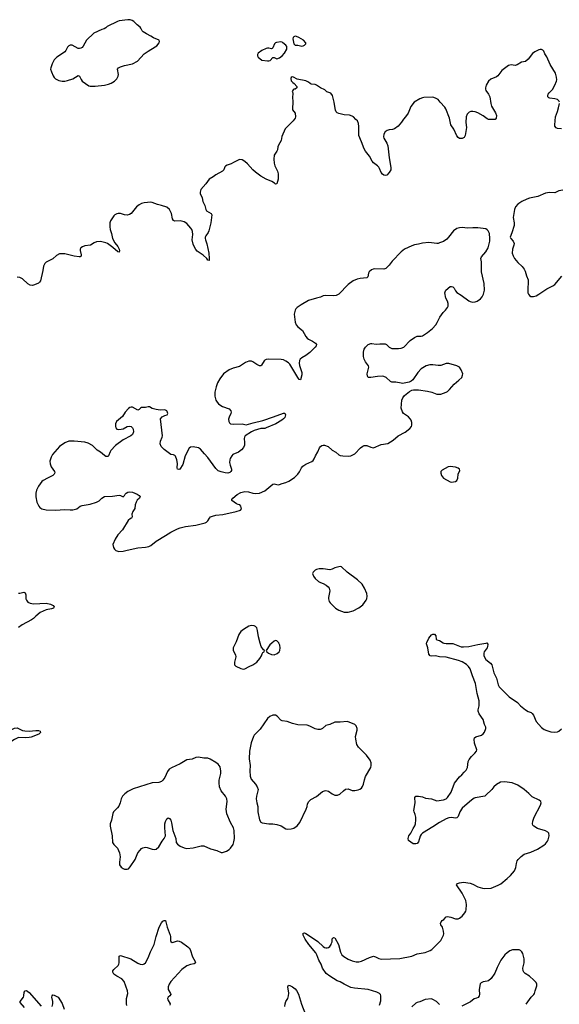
# Model space of a CAD drawing. Header units: inches. Extents: x 1835039 to 2027607, y 642849 to 774141.
# Tile 42 of 113: x 1890448 to 1898599, y 714544 to 729417. Entities that reach past the tile are written whole.
import ezdxf

# ---------------------------------------------------------------- set-up
doc = ezdxf.new("R2010")
doc.units = ezdxf.units.IN
doc.header["$MEASUREMENT"] = 0
doc.layers.add('B8791', color=7, linetype='Continuous')
doc.layers.add('B8792', color=7, linetype='Continuous')

msp = doc.modelspace()

# ---------------------------------------------------------------- linework, layer by layer
at = {"layer": 'B8791', "color": 6}
for points, elevation in [([(1893709, 720000), (1893673, 719930), (1893671, 719890), (1893705, 719825), (1893712, 719792), (1893693, 719710), (1893694, 719674), (1893714, 719654), (1893790, 719619), (1893830, 719608), (1893850, 719611), (1893913, 719647), (1893970, 719671), (1894028, 719712), (1894073, 719767), (1894099, 719810), (1894110, 719838), (1894122, 719858), (1894138, 719870), (1894146, 719890), (1894130, 719898), (1894096, 719950), (1894082, 720000)], 700), ([(1894258, 720000), (1894228, 719972), (1894171, 719890), (1894182, 719870), (1894208, 719848), (1894250, 719828), (1894290, 719825), (1894336, 719844), (1894366, 719870), (1894376, 719890), (1894383, 719930), (1894377, 719970), (1894363, 720000)], 700), ([(1895885, 714530), (1895901, 714599), (1895903, 714670), (1895899, 714690), (1895884, 714710), (1895844, 714730), (1895710, 714768), (1895507, 714787), (1895450, 714798), (1895350, 714846), (1895290, 714883), (1895241, 714901), (1895130, 714970), (1895079, 715010), (1895022, 715090), (1894999, 715150), (1894965, 715210), (1894934, 715294), (1894920, 715320), (1894817, 715450), (1894760, 715530), (1894730, 715590), (1894730, 715618), (1894750, 715622), (1894770, 715614), (1894901, 715530), (1894950, 715493), (1895030, 715416), (1895050, 715402), (1895070, 715396), (1895090, 715396), (1895110, 715403), (1895130, 715419), (1895151, 715450), (1895159, 715470), (1895166, 715490), (1895170, 715532), (1895176, 715544), (1895190, 715554), (1895210, 715547), (1895265, 715450), (1895291, 715331), (1895315, 715290), (1895344, 715264), (1895410, 715227), (1895470, 715200), (1895530, 715186), (1895570, 715186), (1895610, 715196), (1895730, 715250), (1895790, 715271), (1895823, 715263), (1895870, 715234), (1895906, 715226), (1896190, 715235), (1896370, 715270), (1896450, 715305), (1896570, 715328), (1896650, 715358), (1896672, 715370), (1896810, 715510), (1896850, 715590), (1896853, 715610), (1896851, 715650), (1896833, 715710), (1896807, 715747), (1896804, 715764), (1896813, 715790), (1896829, 715810), (1896855, 715825), (1896890, 715867), (1896910, 715872), (1896962, 715862), (1897030, 715834), (1897070, 715835), (1897093, 715847), (1897130, 715876), (1897170, 715924), (1897185, 715950), (1897191, 715970), (1897199, 716050), (1897189, 716110), (1897130, 716221), (1897048, 716350), (1897060, 716370), (1897090, 716381), (1897150, 716388), (1897250, 716374), (1897290, 716361), (1897370, 716320), (1897437, 716297), (1897470, 716292), (1897570, 716299), (1897676, 716344), (1897714, 716366), (1897810, 716444), (1897861, 716490), (1897920, 716560), (1897943, 716610), (1897952, 716670), (1897963, 716710), (1897975, 716730), (1898021, 716779), (1898070, 716810), (1898170, 716841), (1898270, 716890), (1898365, 716950), (1898390, 716970), (1898422, 717010), (1898432, 717030), (1898445, 717090), (1898439, 717130), (1898426, 717146), (1898390, 717166), (1898270, 717198), (1898214, 717234), (1898201, 717250), (1898196, 717270), (1898200, 717310), (1898217, 717370), (1898315, 717550), (1898324, 717590), (1898320, 717610), (1898293, 717630), (1898190, 717680), (1898140, 717730), (1898069, 717789), (1897970, 717855), (1897888, 717888), (1897770, 717907), (1897710, 717898), (1897650, 717865), (1897611, 717830), (1897579, 717790), (1897490, 717701), (1897472, 717688), (1897330, 717664), (1897310, 717656), (1897270, 717628), (1897170, 717544), (1897133, 717507), (1897096, 717450), (1897070, 717382), (1897050, 717361), (1897030, 717357), (1896970, 717366), (1896930, 717360), (1896890, 717348), (1896788, 717292), (1896690, 717224), (1896533, 717130), (1896510, 717110), (1896495, 717085), (1896470, 716999), (1896450, 716972), (1896430, 716967), (1896390, 716968), (1896321, 717021), (1896316, 717050), (1896326, 717090), (1896356, 717130), (1896390, 717199), (1896418, 717242), (1896425, 717270), (1896431, 717330), (1896430, 717370), (1896422, 717410), (1896405, 717450), (1896401, 717470), (1896420, 717590), (1896416, 717670), (1896433, 717687), (1896473, 717687), (1896530, 717676), (1896578, 717658), (1896667, 717647), (1896750, 717618), (1896850, 717631), (1896890, 717650), (1896910, 717668), (1896963, 717750), (1897013, 717887), (1897090, 717981), (1897128, 718012), (1897159, 718050), (1897190, 718080), (1897210, 718122), (1897224, 718210), (1897237, 718243), (1897270, 718288), (1897323, 718337), (1897348, 718370), (1897352, 718390), (1897319, 718490), (1897313, 718547), (1897318, 718570), (1897337, 718583), (1897422, 718610), (1897450, 718628), (1897467, 718653), (1897489, 718710), (1897487, 718730), (1897470, 718770), (1897450, 718845), (1897390, 718930), (1897374, 718970), (1897374, 718990), (1897388, 719052), (1897390, 719130), (1897359, 719239), (1897335, 719390), (1897287, 719507), (1897253, 719613), (1897228, 719648), (1897196, 719676), (1897130, 719715), (1897076, 719736), (1896890, 719788), (1896790, 719794), (1896730, 719807), (1896670, 719802), (1896650, 719807), (1896630, 719833), (1896611, 719930), (1896593, 719990), (1896594, 720000)], 600), ([(1896853, 720000), (1896890, 719992), (1896950, 719996), (1896990, 719992), (1897115, 719945), (1897150, 719942), (1897230, 719950), (1897370, 719981), (1897430, 719987), (1897490, 720000), (1897494, 720000)], 600), ([(1897512, 720000), (1897516, 719996), (1897520, 719980), (1897516, 719950), (1897507, 719930), (1897464, 719870), (1897456, 719850), (1897460, 719810), (1897491, 719751), (1897559, 719699), (1897580, 719670), (1897612, 719550), (1897648, 719470), (1897676, 719370), (1897690, 719340), (1897841, 719190), (1897965, 719105), (1898014, 719054), (1898090, 718993), (1898130, 718969), (1898172, 718952), (1898190, 718937), (1898209, 718910), (1898250, 718817), (1898287, 718770), (1898330, 718727), (1898370, 718697), (1898410, 718678), (1898470, 718659), (1898530, 718653), (1898570, 718658), (1898592, 718668), (1898630, 718705)], 600), ([(1890000, 718577), (1890110, 718624), (1890170, 718633), (1890243, 718657), (1890370, 718717), (1890410, 718720), (1890490, 718682), (1890526, 718674), (1890590, 718671), (1890690, 718680), (1890730, 718678), (1890757, 718670), (1890762, 718650), (1890736, 718624), (1890619, 718581), (1890590, 718574), (1890534, 718570), (1890430, 718572), (1890370, 718545), (1890150, 718410), (1890130, 718390), (1890101, 718330), (1890090, 718316), (1890000, 718327)], 600), ([(1892064, 714524), (1892060, 714550), (1892063, 714630), (1892082, 714710), (1892078, 714750), (1892028, 714890), (1891990, 714931), (1891915, 714970), (1891870, 715002), (1891855, 715030), (1891857, 715050), (1891870, 715072), (1891937, 715130), (1891946, 715150), (1891948, 715170), (1891949, 715271), (1891970, 715284), (1892129, 715230), (1892230, 715168), (1892270, 715151), (1892310, 715148), (1892330, 715156), (1892349, 715171), (1892390, 715248), (1892424, 715336), (1892478, 715450), (1892510, 715570), (1892555, 715710), (1892590, 715777), (1892610, 715802), (1892630, 715812), (1892650, 715810), (1892674, 715710), (1892723, 715590), (1892726, 715570), (1892725, 715510), (1892731, 715491), (1892750, 715480), (1892770, 715482), (1892830, 715502), (1892859, 715499), (1892890, 715483), (1892988, 715410), (1893009, 715390), (1893021, 715370), (1893059, 715259), (1893096, 715190), (1893101, 715170), (1893085, 715155), (1893030, 715146), (1892970, 715126), (1892897, 715070), (1892730, 714890), (1892705, 714850), (1892691, 714810), (1892691, 714770), (1892727, 714710), (1892730, 714690), (1892717, 714670), (1892692, 714650), (1892680, 714630), (1892683, 714610), (1892719, 714550), (1892715, 714530)], 600), ([(1898096, 714544), (1898172, 714650), (1898214, 714690), (1898224, 714710), (1898232, 714750), (1898257, 714823), (1898260, 714850), (1898250, 714874), (1898216, 714910), (1898150, 714968), (1898085, 715010), (1898064, 715030), (1898052, 715050), (1898047, 715090), (1898067, 715170), (1898067, 715230), (1898046, 715310), (1898030, 715339), (1898010, 715358), (1897990, 715365), (1897890, 715365), (1897850, 715351), (1897810, 715324), (1897778, 715290), (1897716, 715210), (1897658, 715102), (1897627, 715013), (1897570, 714934), (1897530, 714901), (1897508, 714892), (1897450, 714886), (1897416, 714870), (1897404, 714856), (1897386, 714770), (1897391, 714690), (1897386, 714670), (1897372, 714648), (1897350, 714637), (1897310, 714628), (1897257, 714583), (1897124, 714516)], 600), ([(1894454, 714510), (1894457, 714550), (1894470, 714586), (1894498, 714630), (1894510, 714670), (1894512, 714712), (1894498, 714810), (1894509, 714831), (1894530, 714830), (1894570, 714809), (1894610, 714776), (1894631, 714751), (1894657, 714697), (1894706, 714546), (1894766, 714390)], 600), ([(1890518, 714498), (1890456, 714570), (1890454, 714586), (1890503, 714650), (1890511, 714670), (1890517, 714730), (1890530, 714750), (1890550, 714752), (1890590, 714724), (1890770, 714517)], 600), ([(1890939, 714510), (1890950, 714550), (1890947, 714587), (1890933, 714650), (1890939, 714670), (1890950, 714685), (1890970, 714681), (1891010, 714664), (1891030, 714651), (1891090, 714558), (1891120, 714470)], 600), ([(1896790, 714542), (1896746, 714586), (1896690, 714618), (1896666, 714626), (1896570, 714615), (1896490, 714584), (1896450, 714572), (1896430, 714561), (1896370, 714508)], 600)]:
    msp.add_lwpolyline(points, dxfattribs=dict(at, elevation=elevation))
at = {"layer": 'B8791', "color": 6, "elevation": 700}
for points in [[(1894290, 718913), (1894270, 718910), (1894227, 718890), (1894190, 718862), (1894081, 718699), (1893991, 718609), (1893978, 718590), (1893945, 718495), (1893920, 718370), (1893914, 718250), (1893929, 718150), (1893925, 718070), (1893929, 717990), (1893944, 717944), (1894010, 717869), (1894034, 717830), (1894048, 717790), (1894042, 717750), (1894023, 717690), (1894018, 717650), (1894028, 717590), (1894043, 717530), (1894045, 717450), (1894070, 717330), (1894090, 717298), (1894110, 717287), (1894210, 717269), (1894270, 717269), (1894330, 717262), (1894399, 717239), (1894470, 717196), (1894490, 717192), (1894550, 717196), (1894590, 717207), (1894640, 717240), (1894678, 717290), (1894773, 717490), (1894788, 717530), (1894793, 717570), (1894814, 717606), (1894843, 717637), (1894930, 717685), (1895023, 717757), (1895050, 717769), (1895073, 717773), (1895110, 717762), (1895170, 717723), (1895210, 717705), (1895250, 717702), (1895283, 717717), (1895337, 717770), (1895370, 717794), (1895410, 717797), (1895470, 717774), (1895510, 717772), (1895558, 717782), (1895586, 717794), (1895610, 717811), (1895627, 717833), (1895643, 717870), (1895654, 717934), (1895670, 717986), (1895750, 718123), (1895758, 718150), (1895759, 718190), (1895742, 718230), (1895684, 718310), (1895567, 718427), (1895541, 718470), (1895523, 718550), (1895519, 718590), (1895546, 718686), (1895547, 718710), (1895532, 718750), (1895509, 718769), (1895425, 718805), (1895394, 718814), (1895290, 718806), (1895210, 718808), (1895130, 718771), (1895070, 718754), (1895022, 718710), (1895002, 718698), (1894987, 718693), (1894950, 718693), (1894910, 718703), (1894830, 718748), (1894790, 718760), (1894647, 718767), (1894568, 718788), (1894490, 718818), (1894410, 718826), (1894390, 718836), (1894336, 718896), (1894310, 718910)], [(1893150, 718277), (1893110, 718271), (1893051, 718249), (1892970, 718238), (1892870, 718175), (1892742, 718118), (1892705, 718095), (1892678, 718062), (1892640, 717970), (1892611, 717930), (1892588, 717910), (1892550, 717896), (1892450, 717888), (1892161, 717799), (1892082, 717758), (1892036, 717724), (1892001, 717690), (1891979, 717650), (1891967, 717590), (1891944, 717536), (1891927, 717510), (1891867, 717450), (1891853, 717427), (1891832, 717328), (1891813, 717270), (1891813, 717233), (1891846, 717090), (1891852, 716990), (1891870, 716957), (1891923, 716903), (1891940, 716870), (1891955, 716830), (1891966, 716770), (1891953, 716690), (1891957, 716650), (1891978, 716618), (1892010, 716594), (1892030, 716588), (1892070, 716585), (1892090, 716591), (1892118, 716622), (1892190, 716730), (1892232, 716830), (1892265, 716875), (1892290, 716897), (1892310, 716909), (1892350, 716919), (1892375, 716915), (1892450, 716888), (1892490, 716884), (1892511, 716890), (1892550, 716925), (1892601, 717010), (1892630, 717050), (1892648, 717090), (1892639, 717210), (1892640, 717270), (1892650, 717307), (1892670, 717348), (1892690, 717360), (1892710, 717353), (1892730, 717326), (1892743, 717283), (1892763, 717170), (1892805, 717050), (1892813, 716990), (1892830, 716962), (1892870, 716932), (1892930, 716906), (1892970, 716897), (1893070, 716907), (1893190, 716938), (1893230, 716937), (1893330, 716894), (1893426, 716866), (1893490, 716838), (1893510, 716838), (1893570, 716858), (1893610, 716884), (1893630, 716905), (1893670, 716957), (1893684, 716996), (1893690, 717050), (1893688, 717170), (1893675, 717210), (1893631, 717290), (1893579, 717419), (1893568, 717492), (1893580, 717610), (1893575, 717650), (1893555, 717690), (1893490, 717770), (1893466, 717830), (1893459, 717890), (1893460, 717930), (1893485, 718030), (1893488, 718068), (1893474, 718130), (1893447, 718170), (1893410, 718197), (1893326, 718246), (1893290, 718262), (1893230, 718262)]]:
    msp.add_lwpolyline(points, close=True, dxfattribs=at)
at = {"layer": 'B8792', "color": 6}
for points, elevation in [([(1892083, 729417), (1891950, 729398), (1891926, 729390), (1891770, 729313), (1891748, 729292), (1891723, 729277), (1891690, 729269), (1891570, 729216), (1891458, 729110), (1891405, 729015), (1891390, 728998), (1891370, 728985), (1891350, 728980), (1891330, 728983), (1891239, 729030), (1891210, 729031), (1891190, 729024), (1891170, 729004), (1891147, 728953), (1891130, 728931), (1891110, 728914), (1891008, 728850), (1890970, 728809), (1890936, 728750), (1890916, 728690), (1890914, 728670), (1890927, 728630), (1890952, 728570), (1890970, 728545), (1890990, 728526), (1891039, 728499), (1891090, 728490), (1891130, 728490), (1891170, 728498), (1891250, 728524), (1891330, 728572), (1891350, 728563), (1891374, 728514), (1891391, 728491), (1891490, 728420), (1891510, 728414), (1891590, 728412), (1891730, 728428), (1891790, 728443), (1891830, 728458), (1891882, 728490), (1891914, 728526), (1891936, 728564), (1891942, 728590), (1891924, 728670), (1891939, 728690), (1891970, 728705), (1892030, 728724), (1892150, 728750), (1892226, 728790), (1892330, 728903), (1892390, 728944), (1892495, 729005), (1892517, 729023), (1892554, 729070), (1892561, 729090), (1892554, 729110), (1892470, 729144), (1892429, 729170), (1892361, 729201), (1892313, 729233), (1892296, 729250), (1892278, 729290), (1892266, 729306), (1892220, 729340), (1892173, 729390), (1892145, 729405), (1892115, 729415)], 600), ([(1894390, 729084), (1894325, 729075), (1894310, 729066), (1894296, 729050), (1894270, 728990), (1894259, 728981), (1894250, 728977), (1894210, 728987), (1894190, 728987), (1894170, 728981), (1894106, 728950), (1894051, 728909), (1894038, 728890), (1894038, 728870), (1894051, 728850), (1894106, 728806), (1894190, 728794), (1894210, 728794), (1894230, 728803), (1894270, 728846), (1894290, 728846), (1894330, 728827), (1894370, 728839), (1894414, 728870), (1894449, 728910), (1894484, 728970), (1894485, 728990), (1894481, 729010), (1894469, 729030), (1894424, 729070), (1894410, 729079)], 600), ([(1894610, 729166), (1894590, 729159), (1894581, 729150), (1894575, 729130), (1894590, 729054), (1894600, 729040), (1894611, 729031), (1894650, 729031), (1894710, 729016), (1894730, 729021), (1894750, 729031), (1894769, 729050), (1894769, 729070), (1894735, 729110), (1894664, 729150), (1894630, 729162)], 600), ([(1897130, 726277), (1897090, 726275), (1897050, 726262), (1896999, 726230), (1896926, 726130), (1896899, 726101), (1896850, 726069), (1896790, 726045), (1896770, 726037), (1896750, 726036), (1896630, 726052), (1896530, 726041), (1896470, 726025), (1896410, 726016), (1896370, 726003), (1896260, 725950), (1896210, 725913), (1896073, 725770), (1896027, 725710), (1895979, 725661), (1895950, 725649), (1895810, 725653), (1895787, 725650), (1895761, 725639), (1895729, 725610), (1895718, 725590), (1895705, 725535), (1895690, 725518), (1895590, 725510), (1895543, 725497), (1895487, 725473), (1895410, 725415), (1895270, 725273), (1895250, 725259), (1895230, 725250), (1895190, 725244), (1895070, 725251), (1895030, 725244), (1894990, 725224), (1894930, 725212), (1894810, 725173), (1894698, 725110), (1894641, 725070), (1894619, 725050), (1894608, 725030), (1894595, 724970), (1894610, 724850), (1894626, 724810), (1894650, 724780), (1894720, 724720), (1894770, 724632), (1894790, 724607), (1894810, 724589), (1894870, 724560), (1894917, 724530), (1894929, 724510), (1894924, 724490), (1894909, 724470), (1894831, 724389), (1894770, 724343), (1894708, 724310), (1894685, 724290), (1894673, 724270), (1894668, 724230), (1894675, 724195), (1894710, 724090), (1894707, 724053), (1894690, 723979), (1894670, 723984), (1894650, 724010), (1894530, 724213), (1894510, 724233), (1894470, 724258), (1894430, 724277), (1894396, 724284), (1894210, 724289), (1894170, 724284), (1894150, 724275), (1894138, 724262), (1894101, 724199), (1894090, 724191), (1894070, 724190), (1894030, 724208), (1893970, 724251), (1893950, 724259), (1893910, 724258), (1893861, 724239), (1893770, 724176), (1893670, 724154), (1893611, 724130), (1893526, 724070), (1893469, 723990), (1893436, 723930), (1893415, 723870), (1893395, 723790), (1893395, 723730), (1893412, 723670), (1893430, 723638), (1893450, 723614), (1893470, 723597), (1893510, 723575), (1893610, 723537), (1893638, 723510), (1893642, 723490), (1893637, 723470), (1893610, 723412), (1893604, 723384), (1893607, 723347), (1893616, 723330), (1893634, 723314), (1893670, 723305), (1893810, 723310), (1893870, 723298), (1893975, 723330), (1894118, 723362), (1894283, 723417), (1894430, 723473), (1894454, 723474), (1894461, 723450), (1894460, 723430), (1894451, 723410), (1894431, 723390), (1894408, 723370), (1894315, 723310), (1894170, 723250), (1894150, 723244), (1894090, 723241), (1893989, 723210), (1893950, 723191), (1893852, 723130), (1893841, 723110), (1893839, 723090), (1893844, 723030), (1893841, 722990), (1893826, 722954), (1893798, 722922), (1893754, 722886), (1893669, 722850), (1893650, 722830), (1893628, 722790), (1893621, 722770), (1893617, 722730), (1893625, 722690), (1893646, 722630), (1893646, 722610), (1893639, 722590), (1893623, 722577), (1893590, 722569), (1893550, 722570), (1893490, 722585), (1893445, 722605), (1893410, 722636), (1893290, 722804), (1893237, 722857), (1893178, 722930), (1893150, 722948), (1893070, 722967), (1893030, 722961), (1893010, 722945), (1892949, 722830), (1892910, 722699), (1892865, 722630), (1892850, 722621), (1892830, 722629), (1892826, 722650), (1892829, 722711), (1892823, 722770), (1892802, 722822), (1892793, 722833), (1892770, 722844), (1892730, 722851), (1892630, 722923), (1892586, 722970), (1892571, 723010), (1892573, 723050), (1892602, 723110), (1892607, 723133), (1892575, 723390), (1892602, 723418), (1892641, 723439), (1892674, 723450), (1892686, 723470), (1892677, 723497), (1892670, 723509), (1892650, 723518), (1892630, 723522), (1892570, 723519), (1892510, 723529), (1892450, 723545), (1892409, 723569), (1892390, 723569), (1892350, 723559), (1892290, 723559), (1892272, 723550), (1892250, 723529), (1892230, 723521), (1892150, 723563), (1892130, 723564), (1892110, 723557), (1892090, 723542), (1892042, 723490), (1891999, 723421), (1891910, 723350), (1891895, 723310), (1891893, 723273), (1891899, 723250), (1891913, 723233), (1891945, 723225), (1891982, 723230), (1892010, 723238), (1892070, 723270), (1892110, 723276), (1892130, 723270), (1892152, 723250), (1892163, 723230), (1892166, 723190), (1892150, 723152), (1892128, 723130), (1892010, 723070), (1891893, 722987), (1891824, 722910), (1891813, 722890), (1891791, 722830), (1891779, 722821), (1891770, 722818), (1891750, 722819), (1891730, 722832), (1891670, 722883), (1891617, 722917), (1891550, 722986), (1891481, 723021), (1891430, 723037), (1891270, 723053), (1891191, 723050), (1891130, 723027), (1891050, 722970), (1890945, 722850), (1890923, 722810), (1890902, 722750), (1890908, 722710), (1890924, 722664), (1890974, 722590), (1890978, 722570), (1890970, 722550), (1890947, 722530), (1890866, 722494), (1890803, 722457), (1890781, 722439), (1890731, 722369), (1890703, 722310), (1890693, 722267), (1890692, 722210), (1890709, 722129), (1890735, 722070), (1890750, 722050), (1890780, 722030), (1890850, 722014), (1890990, 722010), (1891130, 722018), (1891211, 722011), (1891250, 722012), (1891310, 722030), (1891363, 722070), (1891390, 722081), (1891510, 722099), (1891610, 722127), (1891648, 722150), (1891690, 722188), (1891730, 722214), (1891850, 722221), (1891950, 722234), (1891971, 722231), (1892010, 722210), (1892030, 722228), (1892041, 722250), (1892055, 722265), (1892081, 722279), (1892110, 722285), (1892150, 722278), (1892222, 722250), (1892253, 722230), (1892268, 722210), (1892257, 722190), (1892222, 722158), (1892205, 722130), (1892192, 722090), (1892188, 722032), (1892159, 721990), (1892142, 721950), (1892145, 721910), (1892136, 721890), (1892119, 721881), (1892088, 721852), (1892000, 721710), (1891930, 721638), (1891889, 721570), (1891856, 721490), (1891864, 721444), (1891878, 721418), (1891899, 721399), (1891943, 721383), (1892010, 721387), (1892070, 721406), (1892230, 721441), (1892350, 721450), (1892399, 721461), (1892430, 721477), (1892510, 721540), (1892650, 721627), (1892730, 721676), (1892830, 721727), (1892870, 721742), (1892950, 721761), (1893110, 721781), (1893250, 721818), (1893271, 721829), (1893290, 721848), (1893314, 721890), (1893332, 721908), (1893361, 721919), (1893410, 721932), (1893517, 721943), (1893719, 721990), (1893783, 722010), (1893799, 722030), (1893789, 722070), (1893775, 722090), (1893750, 722094), (1893725, 722105), (1893653, 722153), (1893653, 722170), (1893669, 722190), (1893733, 722247), (1893790, 722276), (1893850, 722289), (1893906, 722286), (1893970, 722267), (1894010, 722261), (1894070, 722266), (1894150, 722302), (1894270, 722400), (1894290, 722407), (1894350, 722390), (1894370, 722394), (1894410, 722413), (1894470, 722425), (1894515, 722445), (1894597, 722503), (1894650, 722554), (1894674, 722586), (1894705, 722650), (1894727, 722673), (1894770, 722705), (1894859, 722741), (1894882, 722758), (1894898, 722782), (1894916, 722830), (1894950, 722890), (1894976, 722950), (1894990, 722970), (1895010, 722984), (1895030, 722991), (1895050, 722991), (1895109, 722970), (1895170, 722917), (1895223, 722883), (1895270, 722846), (1895290, 722836), (1895328, 722828), (1895410, 722824), (1895450, 722829), (1895510, 722860), (1895596, 722950), (1895630, 722975), (1895650, 722984), (1895690, 722984), (1895750, 722958), (1895790, 722952), (1895910, 722998), (1896010, 723016), (1896090, 723065), (1896163, 723130), (1896271, 723189), (1896339, 723241), (1896366, 723270), (1896373, 723290), (1896370, 723334), (1896359, 723370), (1896347, 723390), (1896319, 723419), (1896247, 723470), (1896232, 723492), (1896212, 723550), (1896222, 723670), (1896236, 723704), (1896260, 723740), (1896337, 723803), (1896370, 723820), (1896396, 723824), (1896470, 723826), (1896608, 723808), (1896671, 723791), (1896750, 723759), (1896810, 723763), (1896890, 723793), (1896910, 723803), (1896940, 723830), (1897008, 723912), (1897083, 723970), (1897124, 724010), (1897138, 724050), (1897140, 724070), (1897118, 724130), (1897090, 724167), (1897053, 724190), (1896930, 724225), (1896890, 724222), (1896810, 724196), (1896770, 724193), (1896690, 724205), (1896644, 724204), (1896588, 724190), (1896510, 724144), (1896461, 724090), (1896384, 723976), (1896362, 723958), (1896330, 723942), (1896230, 723924), (1896210, 723925), (1896130, 723943), (1896070, 723944), (1896050, 723950), (1895984, 724010), (1895950, 724026), (1895930, 724030), (1895850, 724027), (1895751, 724011), (1895712, 724012), (1895700, 724030), (1895696, 724070), (1895722, 724170), (1895717, 724190), (1895670, 724250), (1895649, 724290), (1895643, 724330), (1895643, 724397), (1895650, 724442), (1895670, 724472), (1895710, 724510), (1895750, 724527), (1895768, 724528), (1895830, 724514), (1895890, 724522), (1895970, 724521), (1895990, 724513), (1896031, 724470), (1896070, 724448), (1896170, 724448), (1896210, 724453), (1896250, 724472), (1896345, 724570), (1896410, 724619), (1896450, 724637), (1896510, 724639), (1896530, 724644), (1896610, 724690), (1896681, 724750), (1896734, 724810), (1896756, 724844), (1896795, 724925), (1896846, 724994), (1896881, 725030), (1896910, 725070), (1896918, 725090), (1896919, 725130), (1896910, 725164), (1896886, 725210), (1896871, 725289), (1896872, 725308), (1896883, 725330), (1896950, 725388), (1896970, 725389), (1896990, 725380), (1897010, 725360), (1897030, 725320), (1897050, 725295), (1897114, 725254), (1897230, 725169), (1897250, 725160), (1897290, 725152), (1897330, 725155), (1897356, 725164), (1897410, 725203), (1897432, 725230), (1897455, 725270), (1897467, 725330), (1897464, 725430), (1897423, 725610), (1897421, 725761), (1897415, 725810), (1897423, 725837), (1897487, 725913), (1897523, 725970), (1897530, 725990), (1897549, 726070), (1897551, 726110), (1897545, 726190), (1897524, 726230), (1897510, 726245), (1897490, 726256), (1897450, 726265), (1897370, 726273), (1897290, 726274), (1897210, 726268)], 700), ([(1896950, 722669), (1896919, 722661), (1896830, 722615), (1896811, 722590), (1896807, 722567), (1896821, 722530), (1896851, 722490), (1896950, 722434), (1896970, 722431), (1897030, 722441), (1897050, 722458), (1897065, 722490), (1897073, 722550), (1897094, 722610), (1897089, 722630), (1897070, 722644), (1897030, 722657)], 700), ([(1895290, 721156), (1895270, 721153), (1895210, 721138), (1895170, 721118), (1895131, 721109), (1895030, 721123), (1894970, 721124), (1894930, 721113), (1894910, 721102), (1894879, 721070), (1894873, 721050), (1894886, 721010), (1894910, 720976), (1894961, 720930), (1894990, 720914), (1895030, 720902), (1895076, 720876), (1895107, 720850), (1895122, 720830), (1895133, 720790), (1895113, 720690), (1895113, 720670), (1895122, 720630), (1895136, 720610), (1895217, 720530), (1895270, 720498), (1895350, 720470), (1895410, 720469), (1895486, 720490), (1895570, 720534), (1895630, 720580), (1895681, 720650), (1895690, 720670), (1895694, 720710), (1895690, 720750), (1895657, 720830), (1895621, 720890), (1895550, 720956), (1895393, 721070), (1895310, 721153)], 700)]:
    msp.add_lwpolyline(points, close=True, dxfattribs=dict(at, elevation=elevation))
for points, elevation in [([(1898599, 728170), (1898590, 728193), (1898569, 728210), (1898530, 728220), (1898454, 728230), (1898438, 728238), (1898427, 728250), (1898426, 728270), (1898431, 728290), (1898444, 728310), (1898495, 728365), (1898530, 728427), (1898556, 728490), (1898559, 728510), (1898556, 728550), (1898541, 728610), (1898460, 728740), (1898410, 728854), (1898381, 728901), (1898364, 728944), (1898350, 728958), (1898330, 728966), (1898310, 728968), (1898290, 728964), (1898228, 728932), (1898193, 728907), (1898130, 728822), (1898090, 728786), (1898026, 728774), (1897964, 728736), (1897930, 728724), (1897870, 728734), (1897830, 728726), (1897731, 728650), (1897672, 728568), (1897648, 728552), (1897563, 728517), (1897530, 728487), (1897493, 728430), (1897484, 728390), (1897486, 728370), (1897490, 728350), (1897530, 728290), (1897548, 728250), (1897562, 728150), (1897575, 728110), (1897633, 728010), (1897650, 727970), (1897645, 727930), (1897628, 727912), (1897613, 727907), (1897530, 727910), (1897510, 727918), (1897450, 727964), (1897370, 728012), (1897330, 728025), (1897290, 728031), (1897262, 728030), (1897238, 728022), (1897208, 727992), (1897190, 727949), (1897185, 727865), (1897196, 727790), (1897176, 727670), (1897160, 727640), (1897130, 727620), (1897090, 727624), (1897070, 727636), (1897050, 727663), (1897003, 727763), (1896962, 727830), (1896939, 727930), (1896887, 728070), (1896870, 728097), (1896798, 728170), (1896769, 728210), (1896730, 728234), (1896690, 728246), (1896550, 728241), (1896530, 728239), (1896490, 728224), (1896407, 728173), (1896355, 728105), (1896317, 728003), (1896277, 727950), (1896244, 727916), (1896214, 727870), (1896166, 727810), (1896110, 727767), (1896079, 727759), (1896030, 727754), (1895997, 727743), (1895970, 727725), (1895946, 727690), (1895942, 727650), (1895948, 727630), (1895992, 727552), (1896009, 727510), (1896031, 727331), (1896055, 727185), (1896052, 727148), (1896030, 727109), (1895991, 727070), (1895970, 727064), (1895950, 727070), (1895926, 727086), (1895910, 727110), (1895883, 727170), (1895870, 727190), (1895851, 727211), (1895790, 727254), (1895770, 727282), (1895734, 727354), (1895671, 727430), (1895650, 727468), (1895612, 727572), (1895568, 727670), (1895570, 727806), (1895566, 727850), (1895549, 727889), (1895527, 727907), (1895489, 727949), (1895470, 727961), (1895430, 727976), (1895350, 727981), (1895270, 727998), (1895244, 728010), (1895230, 728024), (1895217, 728050), (1895206, 728106), (1895199, 728170), (1895173, 728270), (1895149, 728309), (1895089, 728329), (1895056, 728356), (1894990, 728389), (1894930, 728429), (1894910, 728437), (1894850, 728444), (1894833, 728453), (1894812, 728472), (1894772, 728492), (1894640, 728520), (1894586, 728550), (1894565, 728555), (1894550, 728546), (1894545, 728530), (1894550, 728494), (1894572, 728470), (1894594, 728454), (1894632, 728410), (1894632, 728390), (1894610, 728369), (1894590, 728368), (1894580, 728360), (1894565, 728330), (1894571, 728310), (1894567, 728230), (1894571, 728190), (1894570, 728054), (1894607, 728007), (1894614, 727950), (1894607, 727930), (1894579, 727890), (1894459, 727770), (1894408, 727652), (1894399, 727590), (1894357, 727523), (1894345, 727495), (1894341, 727450), (1894334, 727430), (1894293, 727370), (1894288, 727308), (1894294, 727250), (1894304, 727210), (1894340, 727130), (1894350, 727090), (1894352, 727008), (1894330, 726938), (1894310, 726935), (1894295, 726950), (1894255, 726975), (1894170, 727008), (1894090, 727053), (1894010, 727112), (1893968, 727150), (1893890, 727238), (1893850, 727276), (1893810, 727301), (1893770, 727304), (1893679, 727261), (1893641, 727239), (1893581, 727219), (1893555, 727205), (1893546, 727194), (1893530, 727150), (1893510, 727127), (1893410, 727072), (1893370, 727042), (1893312, 727008), (1893260, 726940), (1893182, 726850), (1893172, 726810), (1893176, 726790), (1893204, 726724), (1893215, 726670), (1893242, 726610), (1893258, 726550), (1893270, 726530), (1893341, 726490), (1893349, 726469), (1893337, 726350), (1893307, 726230), (1893296, 726204), (1893260, 726150), (1893251, 726130), (1893249, 726110), (1893253, 726090), (1893276, 726030), (1893304, 725890), (1893312, 725808), (1893310, 725778), (1893290, 725785), (1893273, 725810), (1893218, 725858), (1893130, 725923), (1893110, 725944), (1893082, 725990), (1893067, 726027), (1893055, 726090), (1893063, 726170), (1893057, 726217), (1893049, 726250), (1893035, 726270), (1892970, 726340), (1892930, 726363), (1892870, 726378), (1892792, 726372), (1892770, 726384), (1892754, 726410), (1892740, 726490), (1892731, 726511), (1892709, 726550), (1892670, 726584), (1892592, 726612), (1892527, 726627), (1892450, 726655), (1892430, 726659), (1892330, 726651), (1892290, 726643), (1892250, 726622), (1892211, 726589), (1892131, 726489), (1892107, 726473), (1892070, 726465), (1892030, 726471), (1891970, 726490), (1891934, 726490), (1891916, 726484), (1891886, 726470), (1891870, 726454), (1891821, 726379), (1891810, 726350), (1891810, 726290), (1891816, 726250), (1891837, 726190), (1891851, 726110), (1891884, 726044), (1891929, 725990), (1891950, 725951), (1891956, 725924), (1891952, 725908), (1891930, 725910), (1891856, 725976), (1891774, 726034), (1891750, 726045), (1891670, 726067), (1891610, 726063), (1891572, 726048), (1891516, 726010), (1891430, 725999), (1891394, 725986), (1891373, 725970), (1891363, 725950), (1891361, 725930), (1891376, 725864), (1891374, 725846), (1891363, 725837), (1891346, 725834), (1891270, 725845), (1891130, 725878), (1891050, 725882), (1891003, 725857), (1890950, 725807), (1890850, 725754), (1890827, 725733), (1890805, 725695), (1890797, 725630), (1890764, 725470), (1890749, 725450), (1890730, 725436), (1890670, 725410), (1890642, 725402), (1890607, 725407), (1890570, 725428), (1890490, 725501), (1890450, 725522), (1890410, 725527)], 600), ([(1898630, 727766), (1898570, 727773), (1898550, 727783), (1898531, 727810), (1898529, 727830), (1898539, 727950), (1898572, 728030), (1898588, 728088), (1898600, 728150)], 600), ([(1898650, 726844), (1898590, 726830), (1898530, 726804), (1898450, 726806), (1898390, 726797), (1898273, 726747), (1898150, 726721), (1898110, 726708), (1898030, 726670), (1897970, 726630), (1897935, 726590), (1897922, 726550), (1897904, 726430), (1897917, 726350), (1897917, 726310), (1897883, 726197), (1897856, 726130), (1897864, 726110), (1897904, 726070), (1897916, 726036), (1897912, 726010), (1897889, 725950), (1897888, 725890), (1897900, 725850), (1897920, 725810), (1897970, 725747), (1898036, 725690), (1898068, 725648), (1898081, 725621), (1898103, 725550), (1898129, 725490), (1898123, 725317), (1898125, 725290), (1898133, 725270), (1898150, 725249), (1898170, 725238), (1898210, 725236), (1898250, 725248), (1898289, 725270), (1898408, 725352), (1898502, 725398), (1898530, 725418), (1898637, 725543)], 700), ([(1890430, 720754), (1890450, 720754), (1890510, 720770), (1890530, 720762), (1890541, 720730), (1890543, 720670), (1890549, 720649), (1890570, 720621), (1890604, 720604), (1890654, 720594), (1890850, 720602), (1890911, 720590), (1890951, 720570), (1890967, 720550), (1890958, 720530), (1890930, 720518), (1890850, 720502), (1890758, 720462), (1890691, 720409), (1890656, 720370), (1890628, 720350), (1890483, 720277), (1890430, 720234)], 600), ([(1894082, 720000), (1894056, 720096), (1894041, 720190), (1894030, 720230), (1894011, 720251), (1893990, 720261), (1893950, 720265), (1893910, 720256), (1893830, 720206), (1893790, 720174), (1893760, 720130), (1893719, 720021), (1893709, 720000)], 700), ([(1894363, 720000), (1894362, 720002), (1894333, 720033), (1894310, 720039), (1894290, 720029), (1894258, 720000)], 700), ([(1896594, 720000), (1896596, 720010), (1896630, 720075), (1896670, 720123), (1896690, 720135), (1896713, 720133), (1896731, 720110), (1896741, 720061), (1896751, 720051), (1896790, 720042), (1896842, 720002), (1896853, 720000)], 600), ([(1897494, 720000), (1897510, 720002), (1897512, 720000)], 600)]:
    msp.add_lwpolyline(points, dxfattribs=dict(at, elevation=elevation))

doc.saveas('drawing.dxf')
